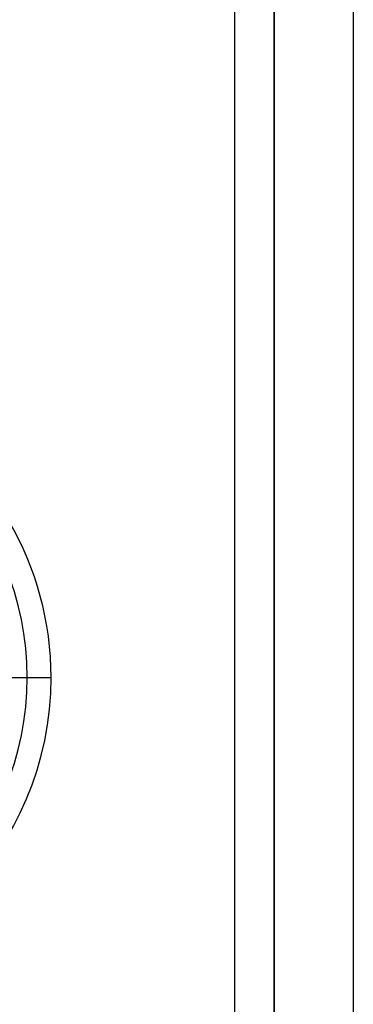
# Model space of a CAD drawing. Header units: millimetres. Extents: x -1 to 50, y 0 to 191.
# Tile 40 of 146: x 46.63 to 50, y 32.75 to 42.69. Entities that reach past the tile are written whole.
import ezdxf

# ---------------------------------------------------------------- set-up
doc = ezdxf.new("R2010")
doc.units = ezdxf.units.MM
doc.layers.add('MAIN-1', color=7, linetype='Continuous')
doc.layers.add('MAIN-2', color=7, linetype='Continuous')

msp = doc.modelspace()

# ---------------------------------------------------------------- linework, layer by layer
at = {"layer": 'MAIN-1'}
for p, q in [((48.8, 187.5), (48.8, 5)), ((49.2, 16.6), (49.2, 183.1)), ((50, 183.1), (50, 16.6)), ((46.71, 36.05), (46.95, 36.05))]:
    msp.add_line(p, q, dxfattribs=at)
for radius, start, end in [(3.15, 0, 180.00002), (2.91, 270.00002, 89.99998), (3.15, 180.00002, 0)]:
    msp.add_arc((43.8, 36.05), radius, start, end, dxfattribs=at)
at = {"layer": 'MAIN-2'}
for p, q in [((49.2, 183.1), (49.2, 16.6)), ((49.2, 183.1), (49.2, 16.6)), ((45.7208, 36.05), (46.95, 36.05)), ((45.7208, 36.05), (46.71, 36.05))]:
    msp.add_line(p, q, dxfattribs=at)
for start, end in [(0, 180.00002), (180.00002, 0)]:
    msp.add_arc((43.8, 36.05), 3.15, start, end, dxfattribs=at)

doc.saveas('drawing.dxf')
